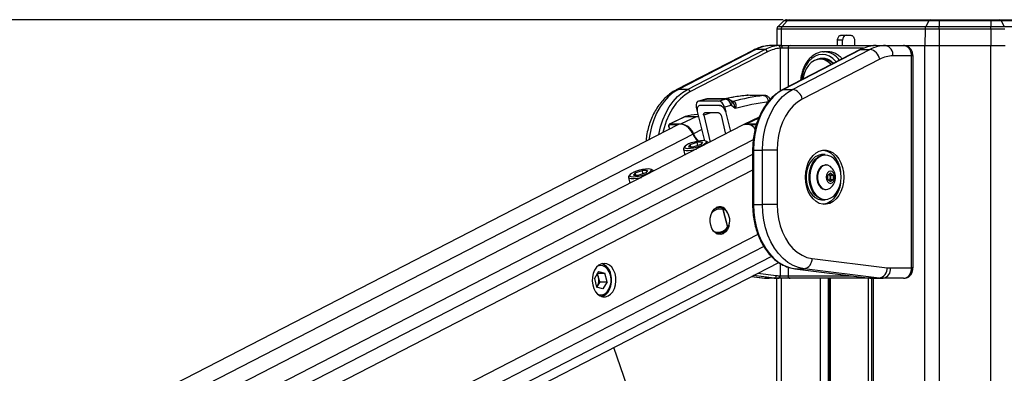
# Model space of a CAD drawing. Header units: millimetres. Extents: x 20 to 19305, y 40 to 15632.
# Tile 31 of 114: x 6047 to 6810, y 7686 to 7959. Entities that reach past the tile are written whole.
import ezdxf

# ---------------------------------------------------------------- set-up
doc = ezdxf.new("R2010")
doc.units = ezdxf.units.MM
doc.layers.add('COMPONENT_GEOMETRY', color=7, linetype='Continuous')
doc.styles.add('SLDTEXTSTYLE1', font='TXT', dxfattribs={"width": 0.75})
doc.dimstyles.new('SLDDIMSTYLE0', dxfattribs={"dimtxt": 150, "dimasz": 6.604, "dimexe": 0, "dimexo": 0.0625, "dimgap": 37.5, "dimtad": 0, "dimtih": 1, "dimtoh": 1, "dimdec": 0, "dimlfac": 0.5, "dimrnd": 1e-09, "dimzin": 12, "dimdsep": 46, "dimtxsty": 'SLDTEXTSTYLE1', "dimsah": 1, "dimcen": 0.09, "dimadec": 0, "dimazin": 3, "dimtfac": 1, "dimtdec": 0, "dimtofl": 0, "dimtmove": 0, "dimatfit": 3, "dimfxl": 1, "dimfrac": 2, "dimtolj": 1, "dimtzin": 12, "dimarcsym": 0})

# ---------------------------------------------------------------- blocks, each defined once
blk = doc.blocks.new('_D_3')
at = {"layer": 'COMPONENT_GEOMETRY', "color": 7, "ltscale": 2}
for p, q in [((6638.52, 7959.49), (957.92, 7959.49)), ((964.27, 7959.49), (964.27, 4965.91)), ((964.27, 1734.2), (964.27, 4727.78)), ((5843.41, 1734.2), (957.92, 1734.2))]:
    blk.add_line(p, q, dxfattribs=at)
for points in [[(964.27, 7959.49), (963.26, 7952.89), (965.29, 7952.89)], [(964.27, 1734.2), (965.29, 1740.8), (963.26, 1740.8)]]:
    blk.add_solid(points, dxfattribs=at)
at = {"layer": 'COMPONENT_GEOMETRY', "color": 7, "ltscale": 2, "insert": (742.61, 4921.14), "char_height": 150, "attachment_point": 1, "style": 'SLDTEXTSTYLE1'}
blk.add_mtext('3113', dxfattribs=at)

msp = doc.modelspace()

# ---------------------------------------------------------------- linework, layer by layer
at = {"color": 7, "linetype": 'Continuous', "lineweight": 25, "ltscale": 2}
for p, q in [((6638.98, 7958.65), (6634.53, 7954.36)), ((6641.39, 7958.65), (6637.69, 7954.36)), ((6641.39, 7958.65), (6638.98, 7958.65)), ((6641.06, 7959.49), (6643.13, 7959.49)), ((6751.33, 7958.65), (6641.39, 7958.65)), ((6643.13, 7959.49), (6752.48, 7959.49)), ((6751.33, 7958.65), (6748.87, 7954.36)), ((6759.31, 7958.65), (6751.33, 7958.65)), ((6752.48, 7959.49), (6759.31, 7959.49)), ((6759.31, 7959.49), (6759.31, 7958.65)), ((6759.31, 7959.49), (6799.26, 7959.49)), ((6799.26, 7958.65), (6759.31, 7958.65)), ((6759.31, 7958.65), (6759.31, 7954.36)), ((6799.26, 7959.49), (6799.26, 7958.65)), ((6799.26, 7959.49), (6806.09, 7959.49)), ((6799.26, 7958.65), (6799.26, 7954.36)), ((6807.25, 7958.65), (6799.26, 7958.65)), ((6806.09, 7959.49), (6915.45, 7959.49)), ((6807.25, 7958.65), (6809.71, 7954.36)), ((6917.19, 7958.65), (6807.25, 7958.65)), ((6633.62, 7952.25), (6633.39, 7939.49)), ((6636.93, 7952.25), (6633.62, 7952.25)), ((6634.53, 7954.36), (6637.69, 7954.36)), ((6636.93, 7952.25), (6636.74, 7939.49)), ((6748.36, 7952.25), (6636.93, 7952.25)), ((6637.69, 7954.36), (6748.87, 7954.36)), ((6683.34, 7947.49), (6690.79, 7947.49)), ((6748.36, 7952.25), (6748.24, 7939.49)), ((6759.31, 7952.25), (6748.36, 7952.25)), ((6748.87, 7954.36), (6759.31, 7954.36)), ((6759.31, 7952.25), (6759.31, 7954.36)), ((6759.31, 7954.36), (6799.26, 7954.36)), ((6759.31, 7952.25), (6759.31, 7939.49)), ((6799.26, 7952.25), (6759.31, 7952.25)), ((6799.26, 7952.25), (6799.26, 7954.36)), ((6799.26, 7954.36), (6809.71, 7954.36)), ((6799.26, 7952.25), (6799.26, 7939.49)), ((6810.22, 7952.25), (6799.26, 7952.25)), ((6809.71, 7954.36), (6920.89, 7954.36)), ((6636.72, 7939.49), (6629.34, 7939.49)), ((6636.72, 7939.49), (6643.74, 7939.49)), ((6643.74, 7939.49), (6708.56, 7939.49)), ((6680.41, 7939.49), (6680.51, 7943.56)), ((6684.47, 7943.56), (6680.51, 7943.56)), ((6684.37, 7939.49), (6684.47, 7943.56)), ((6693.62, 7943.56), (6693.63, 7939.49)), ((6710.34, 7939.49), (6717.72, 7939.49)), ((6717.72, 7939.49), (6731.74, 7939.49)), ((6732.06, 7939.49), (6748.24, 7939.49)), ((6732.21, 7939.49), (6748.24, 7939.49)), ((6748.24, 7939.49), (6759.31, 7939.49)), ((6759.31, 7939.49), (6799.26, 7939.49)), ((6799.26, 7939.49), (6810.34, 7939.49)), ((6615.52, 7936.07), (6555.54, 7905.2)), ((6617.24, 7936.48), (6557.27, 7905.61)), ((6564.34, 7905.61), (6624.31, 7936.48)), ((6626.21, 7934.6), (6566.24, 7903.73)), ((6624.31, 7936.48), (6617.24, 7936.48)), ((6637.5, 7937.49), (6636.23, 7937.44)), ((6642.18, 7937.49), (6637.5, 7937.49)), ((6698.13, 7936.37), (6638.15, 7905.5)), ((6698.56, 7936.48), (6638.59, 7905.61)), ((6645.66, 7905.61), (6705.63, 7936.48)), ((6669.58, 7934.68), (6670.11, 7934.69)), ((6672.94, 7934.69), (6670.11, 7934.69)), ((6698.56, 7936.48), (6705.63, 7936.48)), ((6713.22, 7928.96), (6653.25, 7898.09)), ((6669.19, 7928.99), (6667.14, 7928.99)), ((6737.84, 7931.49), (6723.38, 7931.49)), ((6737.84, 7767.49), (6737.84, 7931.49)), ((6739.01, 7767.49), (6739.01, 7931.49)), ((6564.34, 7905.61), (6557.27, 7905.61)), ((6638.59, 7905.61), (6645.66, 7905.61)), ((6578.24, 7898.02), (6572.74, 7896.41)), ((6578.91, 7898.12), (6573.42, 7896.51)), ((6588.29, 7896.51), (6573.42, 7896.51)), ((6593.59, 7898.12), (6578.91, 7898.12)), ((6594.46, 7898.25), (6579.79, 7898.25)), ((6588.29, 7896.51), (6593.59, 7898.12)), ((6598.93, 7896.19), (6598, 7896.96)), ((6598.95, 7896.23), (6598.87, 7896.24)), ((6599.59, 7896.31), (6599.62, 7896.31)), ((6609.56, 7900.94), (6609.28, 7900.93)), ((6623.28, 7900.95), (6623.56, 7900.96)), ((6571.11, 7891.77), (6571.8, 7889.11)), ((6571.9, 7888.44), (6577.38, 7865.91)), ((6572.46, 7886.14), (6571.92, 7886.14)), ((6597.91, 7893.25), (6593.03, 7891.77)), ((6593.03, 7891.77), (6593.89, 7888.42)), ((6593.83, 7888.4), (6597.58, 7873)), ((6601.31, 7890.73), (6598.4, 7893.14)), ((6561.9, 7884.36), (6550.42, 7878.78)), ((6562.31, 7884.45), (6550.83, 7878.87)), ((6550.83, 7878.87), (6559.51, 7878.87)), ((6570.99, 7884.45), (6559.51, 7878.87)), ((6562.18, 7884.47), (6561.9, 7884.36)), ((6570.99, 7884.45), (6562.31, 7884.45)), ((6562.5, 7884.53), (6571.18, 7884.53)), ((6576.84, 7885.57), (6581.86, 7864.92)), ((6590.28, 7885.55), (6593.8, 7871.06)), ((6619.78, 7884.05), (6608.05, 7878.37)), ((6556.73, 7878.12), (5404.92, 7286.19)), ((6607.54, 7878.12), (5429.33, 7272.63)), ((6549.74, 7876.84), (6550.26, 7874.79)), ((6566.34, 7862.96), (6571.79, 7864.69)), ((6575.94, 7864.69), (6571.79, 7864.69)), ((6572.42, 7862.25), (6571.79, 7864.69)), ((6575.94, 7864.69), (6574.64, 7862.96)), ((6580.01, 7864.82), (6578.61, 7865.59)), ((6580.49, 7864.22), (6580.46, 7864.32)), ((6561.09, 7859.34), (6562.25, 7854.84)), ((6562.1, 7861.35), (6561.25, 7860)), ((6566.34, 7862.96), (6565.03, 7861.22)), ((6565.03, 7861.22), (6569.19, 7861.22)), ((6566.78, 7861.22), (6566.34, 7862.96)), ((6574.64, 7862.96), (6569.19, 7861.22)), ((6614.74, 7858.62), (6614.74, 7816.68)), ((6615.32, 7858.62), (6615.32, 7816.68)), ((6615.32, 7858.62), (6622.39, 7858.62)), ((6622.39, 7816.68), (6622.39, 7858.62)), ((6633.71, 7858.62), (6622.39, 7858.62)), ((6633.71, 7858.62), (6633.71, 7816.68)), ((6670.9, 7855.15), (6668.64, 7855.15)), ((6523.8, 7841.1), (6522.5, 7839.36)), ((6523.8, 7841.1), (6529.26, 7842.83)), ((6524.25, 7839.36), (6523.8, 7841.1)), ((6532.11, 7841.1), (6526.65, 7839.36)), ((6533.41, 7842.83), (6529.26, 7842.83)), ((6529.89, 7840.39), (6529.26, 7842.83)), ((6533.41, 7842.83), (6532.11, 7841.1)), ((6537.48, 7842.96), (6536.08, 7843.73)), ((6537.96, 7842.36), (6537.93, 7842.46)), ((6671.72, 7847.15), (6671.18, 7847.15)), ((6672.95, 7839.38), (6675.07, 7841.11)), ((6675.07, 7841.11), (6677.2, 7839.38)), ((6518.56, 7837.48), (6519.71, 7832.98)), ((6519.57, 7839.49), (6518.71, 7838.14)), ((6522.5, 7839.36), (6526.65, 7839.36)), ((6672.95, 7835.92), (6672.95, 7839.38)), ((6675.07, 7834.19), (6672.95, 7835.92)), ((6673.97, 7840.21), (6674.99, 7839.38)), ((6674.99, 7835.92), (6673.97, 7835.09)), ((6674.99, 7839.38), (6677.2, 7839.38)), ((6674.99, 7839.38), (6674.99, 7837.65)), ((6674.99, 7837.65), (6674.99, 7835.92)), ((6674.99, 7835.92), (6677.2, 7835.92)), ((6677.2, 7835.92), (6675.07, 7834.19)), ((6677.2, 7839.38), (6677.2, 7835.92)), ((6671.18, 7828.15), (6671.72, 7828.15)), ((6668.64, 7820.15), (6670.9, 7820.15)), ((6589.25, 7814.16), (6586.62, 7814.22)), ((6588.96, 7814.16), (6587.74, 7814.71)), ((6591.7, 7812.72), (6595.24, 7798.95)), ((6595.51, 7798.98), (6591.93, 7812.91)), ((6593.35, 7812.92), (6593.21, 7813)), ((6615.32, 7816.68), (6622.39, 7816.68)), ((6633.71, 7816.68), (6622.39, 7816.68)), ((6596.07, 7799.22), (6596.15, 7799.37)), ((6596.6, 7800.46), (6596.61, 7800.47)), ((6586.62, 7794.14), (6587.82, 7794.17)), ((5589.9, 7234.65), (6635.01, 7771.74)), ((6660.82, 7774.84), (6718.93, 7767.65)), ((6495.4, 7764.69), (6492.2, 7759.3)), ((6495.4, 7764.69), (6500.3, 7763.46)), ((6647.47, 7766.88), (6705.59, 7759.69)), ((6647.6, 7766.87), (6647.47, 7766.88)), ((6647.6, 7766.87), (6654.67, 7766.87)), ((6647.6, 7766.87), (6705.71, 7759.68)), ((6712.78, 7759.68), (6654.67, 7766.87)), ((6721.52, 7767.49), (6737.84, 7767.49)), ((6492.2, 7759.3), (6493.9, 7752.68)), ((6495.5, 7760.15), (6494.66, 7763.43)), ((6494.68, 7763.46), (6500.3, 7763.46)), ((6496.35, 7756.85), (6494.75, 7754.15)), ((6496.35, 7756.85), (6495.5, 7760.15)), ((6496.35, 7756.85), (6502, 7756.85)), ((6502, 7756.85), (6498.8, 7751.46)), ((6502, 7756.85), (6500.3, 7763.46)), ((6613.99, 7760.94), (6623.9, 7759.71)), ((6631.46, 7759.68), (6624.39, 7759.68)), ((6634.54, 7759.49), (6627.47, 7759.49)), ((6633.39, 7303.68), (6633.39, 7759.49)), ((6634.81, 7759.49), (6634.54, 7759.49)), ((6643.74, 7759.49), (6634.81, 7759.49)), ((6635.96, 7761.49), (6636.23, 7761.49)), ((6636.23, 7761.49), (6642.18, 7761.49)), ((6708.56, 7759.49), (6643.74, 7759.49)), ((6674.33, 7759.49), (6674.33, 7216.94)), ((6705.71, 7759.68), (6705.59, 7759.69)), ((6705.71, 7759.68), (6712.78, 7759.68)), ((6706.75, 7759.49), (6706.75, 6588.56)), ((6708.79, 7759.49), (6708.56, 7759.49)), ((6708.79, 7759.49), (6715.86, 7759.49)), ((6731.74, 7759.49), (6715.86, 7759.49)), ((6494.75, 7754.15), (6493.89, 7752.72)), ((6498.8, 7751.46), (6493.9, 7752.68)), ((6581.48, 7491.16), (6507.2, 7706.06))]:
    msp.add_line(p, q, dxfattribs=at)
at = {"color": 8, "linetype": 'Continuous', "lineweight": 25, "ltscale": 2}
for p, q in [((6748.24, 2191.49), (6748.24, 7939.49)), ((6759.31, 7939.49), (6759.31, 2191.49)), ((6799.26, 2191.49), (6799.26, 7939.49)), ((6636.23, 7904.42), (6636.23, 7937.44)), ((6700.75, 7937.49), (6642.18, 7937.49)), ((6642.18, 7937.49), (6642.18, 7907.58)), ((6739.01, 7931.49), (6737.84, 7931.49)), ((6611, 7901.02), (6611.29, 7901.03)), ((6619.47, 7883.32), (6610.32, 7878.87)), ((6610.32, 7878.87), (6617.87, 7878.87)), ((6568.58, 7871.01), (5417.26, 7279.34)), ((6549.92, 7876.78), (6550.41, 7874.87)), ((6556.7, 7878.1), (6550.57, 7878.1)), ((6575.3, 7874.48), (6568.98, 7871.22)), ((6617.62, 7878.1), (6612.61, 7878.1)), ((6615.22, 7866.52), (5443.87, 7264.56)), ((6615.32, 7858.62), (6614.74, 7858.62)), ((6614.74, 7855.17), (5632.67, 7350.48)), ((6614.74, 7843.16), (5648.46, 7346.58)), ((6615.32, 7816.68), (6614.74, 7816.68)), ((6618.92, 7793.35), (5648.2, 7294.49)), ((6623.51, 7783.98), (5525.04, 7219.47)), ((6629.4, 7776.42), (5534.94, 7213.97)), ((6636.23, 7761.49), (6636.23, 7770.95)), ((6642.18, 7768.15), (6642.18, 7761.49)), ((6739.01, 7767.49), (6737.84, 7767.49)), ((6614.04, 7760.96), (6624.39, 7759.68)), ((6631.46, 7759.68), (6615.41, 7761.67)), ((6618.83, 7763.43), (6633, 7761.67)), ((6623.9, 7759.71), (6624.39, 7759.68)), ((6636.74, 7759.49), (6636.74, 7294)), ((6642.18, 7761.49), (6691.02, 7761.49)), ((6667.23, 7212.06), (6667.23, 7759.49)), ((6673.4, 7759.49), (6673.4, 7214.84)), ((6674.92, 7759.49), (6674.92, 7216.94)), ((6704.62, 7216.94), (6704.62, 7759.49)), ((6708.14, 7759.49), (6708.14, 6588.56)), ((6708.52, 7759.49), (6708.56, 7759.49))]:
    msp.add_line(p, q, dxfattribs=at)
at = {"color": 7, "linetype": 'Continuous', "lineweight": 25, "ltscale": 4}
msp.add_line((6589.16, 7893.15), (6589.16, 7893.15), dxfattribs=at)
at = {"color": 7, "linetype": 'Continuous', "lineweight": 25, "ltscale": 2, "flags": 128}
for points in [[(6636.72, 7939.49), (6636.87, 7939.45), (6637.02, 7939.34), (6637.15, 7939.15), (6637.27, 7938.91), (6637.37, 7938.6), (6637.44, 7938.26), (6637.48, 7937.88), (6637.5, 7937.49)], [(6698.56, 7936.48), (6698.29, 7936.44), (6698.13, 7936.37)], [(6675.67, 7924.81), (6675.13, 7925.39), (6672.85, 7927.24), (6670.38, 7928.45), (6667.78, 7928.97), (6665.16, 7928.79), (6662.62, 7927.91), (6660.23, 7926.37), (6658.1, 7924.21), (6656.29, 7921.53), (6654.88, 7918.41), (6653.91, 7914.96), (6653.64, 7913.48)], [(6638.59, 7905.61), (6634.63, 7903.17), (6630.91, 7900.07), (6627.48, 7896.36), (6624.4, 7892.08), (6621.72, 7887.3), (6619.46, 7882.09), (6617.67, 7876.54), (6616.37, 7870.72), (6615.59, 7864.71), (6615.32, 7858.62)], [(6622.39, 7858.62), (6622.66, 7864.71), (6623.44, 7870.72), (6624.74, 7876.54), (6626.53, 7882.09), (6628.79, 7887.3), (6631.48, 7892.08), (6634.55, 7896.36), (6637.98, 7900.07), (6641.7, 7903.17), (6645.66, 7905.61)], [(6623.56, 7900.96), (6620.5, 7900.98), (6611.29, 7901.03)], [(6653.25, 7898.09), (6649.57, 7895.78), (6646.14, 7892.79), (6643.03, 7889.17), (6640.29, 7884.99), (6637.98, 7880.32), (6636.14, 7875.26), (6634.8, 7869.88), (6633.98, 7864.3), (6633.71, 7858.62)], [(6568.58, 7871.01), (6567.21, 7873.45), (6565.47, 7875.55), (6563.5, 7877.19), (6561.41, 7878.25), (6559.35, 7878.67), (6557.44, 7878.41), (6556.73, 7878.12)], [(6562.5, 7884.53), (6562.23, 7884.49), (6562.18, 7884.47)], [(6576.34, 7865.96), (6574.35, 7865.84), (6572.04, 7865.48), (6569.62, 7864.92), (6567.26, 7864.2), (6565.16, 7863.38), (6563.5, 7862.53), (6562.4, 7861.71), (6561.96, 7860.99), (6562.2, 7860.43), (6563.12, 7860.07), (6564.64, 7859.95), (6566.63, 7860.07), (6568.93, 7860.43), (6571.36, 7860.99), (6573.72, 7861.71), (6575.82, 7862.53), (6577.48, 7863.38), (6578.58, 7864.2), (6579.02, 7864.92), (6578.77, 7865.48), (6577.85, 7865.84), (6576.34, 7865.96)], [(6580.48, 7864.21), (6580.13, 7864.75), (6580.01, 7864.82)], [(6561.25, 7860), (6561.17, 7859.86), (6561.16, 7859.18), (6561.87, 7858.69), (6563.23, 7858.44), (6565.16, 7858.44), (6567.5, 7858.69), (6570.09, 7859.18), (6571.2, 7859.44)], [(6685.33, 7837.65), (6685.07, 7833.79), (6684.32, 7830.06), (6683.1, 7826.6), (6681.45, 7823.5), (6679.43, 7820.89), (6677.1, 7818.85), (6674.54, 7817.45), (6671.85, 7816.74), (6669.11, 7816.74), (6666.41, 7817.45), (6663.86, 7818.85), (6661.53, 7820.89), (6659.5, 7823.5), (6657.85, 7826.6), (6656.63, 7830.06), (6655.88, 7833.79), (6655.63, 7837.65), (6655.88, 7841.51), (6656.63, 7845.24), (6657.85, 7848.71), (6659.5, 7851.8), (6661.53, 7854.41), (6663.86, 7856.45), (6666.41, 7857.85), (6669.11, 7858.56), (6671.85, 7858.56), (6674.54, 7857.85), (6677.1, 7856.45), (6679.43, 7854.41), (6681.45, 7851.8), (6683.1, 7848.71), (6684.32, 7845.24), (6685.07, 7841.51), (6685.33, 7837.65)], [(6669.42, 7858.6), (6669.73, 7858.56), (6672.42, 7857.85), (6674.98, 7856.45), (6677.31, 7854.41), (6679.33, 7851.8), (6680.98, 7848.71), (6682.2, 7845.24), (6682.9, 7841.86)], [(6668.64, 7855.15), (6668.01, 7855.13), (6665.54, 7854.59), (6663.19, 7853.36), (6661.06, 7851.49), (6659.25, 7849.05), (6657.82, 7846.14), (6656.83, 7842.89), (6656.33, 7839.42), (6656.33, 7835.88), (6656.83, 7832.41), (6657.82, 7829.16), (6659.25, 7826.25), (6661.06, 7823.81), (6663.19, 7821.94), (6665.54, 7820.71), (6668.01, 7820.17), (6668.64, 7820.15)], [(6670.9, 7820.15), (6670.28, 7820.17), (6667.8, 7820.71), (6665.45, 7821.94), (6663.33, 7823.81), (6661.51, 7826.25), (6660.08, 7829.16), (6659.1, 7832.41), (6658.59, 7835.88), (6658.59, 7839.42), (6659.1, 7842.89), (6660.08, 7846.14), (6661.51, 7849.05), (6663.33, 7851.49), (6665.45, 7853.36), (6667.8, 7854.59), (6670.28, 7855.13), (6670.9, 7855.15)], [(6683.28, 7837.65), (6683.03, 7841.09), (6682.3, 7844.39), (6681.11, 7847.42), (6679.52, 7850.04), (6677.58, 7852.16), (6675.38, 7853.69), (6673.02, 7854.55), (6670.57, 7854.73), (6668.15, 7854.2), (6665.86, 7853), (6663.78, 7851.17), (6662.01, 7848.79), (6660.61, 7845.95), (6659.65, 7842.77), (6659.16, 7839.38), (6659.16, 7835.92), (6659.65, 7832.53), (6660.61, 7829.35), (6662.01, 7826.51), (6663.78, 7824.13), (6665.86, 7822.3), (6668.15, 7821.1), (6670.57, 7820.57), (6673.02, 7820.75), (6675.38, 7821.62), (6677.58, 7823.14), (6679.52, 7825.26), (6681.11, 7827.88), (6682.3, 7830.91), (6683.03, 7834.21), (6683.28, 7837.65)], [(6533.8, 7844.1), (6531.81, 7843.98), (6529.51, 7843.63), (6527.08, 7843.07), (6524.72, 7842.35), (6522.63, 7841.52), (6520.96, 7840.67), (6519.87, 7839.85), (6519.42, 7839.13), (6519.67, 7838.57), (6520.59, 7838.21), (6522.11, 7838.09), (6524.1, 7838.21), (6526.4, 7838.57), (6528.83, 7839.13), (6531.19, 7839.85), (6533.28, 7840.67), (6534.95, 7841.52), (6536.04, 7842.35), (6536.49, 7843.07), (6536.24, 7843.63), (6535.32, 7843.98), (6533.8, 7844.1)], [(6537.95, 7842.35), (6537.6, 7842.89), (6537.48, 7842.96)], [(6671.18, 7847.15), (6670.73, 7847.13), (6668.94, 7846.6), (6667.31, 7845.41), (6665.97, 7843.65), (6665.02, 7841.44), (6664.53, 7838.94), (6664.53, 7836.36), (6665.02, 7833.87), (6665.97, 7831.66), (6667.31, 7829.89), (6668.94, 7828.7), (6670.73, 7828.17), (6671.18, 7828.15)], [(6675.1, 7845.87), (6674.81, 7846.09), (6673.09, 7846.95), (6671.26, 7847.13), (6669.47, 7846.6), (6667.85, 7845.41), (6666.51, 7843.65), (6665.56, 7841.44), (6665.07, 7838.94), (6665.07, 7836.36), (6665.56, 7833.87), (6666.51, 7831.66), (6667.85, 7829.89), (6669.47, 7828.7), (6671.26, 7828.17), (6673.09, 7828.35), (6674.81, 7829.22), (6675.1, 7829.44)], [(6678.43, 7837.65), (6678.18, 7839.47), (6677.45, 7841.01), (6676.36, 7842.04), (6675.07, 7842.4), (6673.79, 7842.04), (6672.7, 7841.01), (6671.97, 7839.47), (6671.72, 7837.65), (6671.97, 7835.83), (6672.7, 7834.29), (6673.79, 7833.26), (6675.07, 7832.9), (6676.36, 7833.26), (6677.45, 7834.29), (6678.18, 7835.83), (6678.43, 7837.65)], [(6518.71, 7838.14), (6518.64, 7838), (6518.63, 7837.32), (6519.33, 7836.84), (6520.7, 7836.59), (6522.62, 7836.59), (6524.97, 7836.84), (6527.55, 7837.32), (6528.67, 7837.59)], [(6682.9, 7833.44), (6682.2, 7830.06), (6680.98, 7826.6), (6679.33, 7823.5), (6677.31, 7820.89), (6674.98, 7818.85), (6672.42, 7817.45), (6669.73, 7816.74), (6669.42, 7816.7)], [(6596.37, 7799.65), (6596.36, 7799.61), (6595.29, 7797.23), (6593.82, 7795.33), (6592.05, 7794.03), (6590.1, 7793.42), (6588.11, 7793.55), (6586.21, 7794.39), (6584.53, 7795.91), (6583.18, 7797.99), (6582.26, 7800.49), (6581.83, 7803.24), (6581.92, 7806.06), (6582.52, 7808.75), (6583.59, 7811.13), (6585.06, 7813.03), (6586.83, 7814.33), (6586.83, 7814.33)], [(6593.23, 7812.98), (6593.29, 7812.97), (6593.35, 7812.95), (6593.4, 7812.9), (6593.43, 7812.85), (6593.45, 7812.78), (6593.45, 7812.71), (6593.44, 7812.63), (6593.41, 7812.54)], [(6615.32, 7816.68), (6615.59, 7810.52), (6616.4, 7804.44), (6617.73, 7798.56), (6619.56, 7792.95), (6621.87, 7787.71), (6624.61, 7782.9), (6627.76, 7778.61), (6631.25, 7774.91), (6635.04, 7771.84), (6639.07, 7769.45), (6643.28, 7767.79), (6647.6, 7766.87)], [(6654.67, 7766.87), (6650.35, 7767.79), (6646.14, 7769.45), (6642.11, 7771.84), (6638.32, 7774.91), (6634.83, 7778.61), (6631.68, 7782.9), (6628.94, 7787.71), (6626.63, 7792.95), (6624.8, 7798.56), (6623.47, 7804.44), (6622.66, 7810.52), (6622.39, 7816.68)], [(6633.71, 7816.68), (6633.98, 7811.03), (6634.78, 7805.49), (6636.11, 7800.15), (6637.93, 7795.11), (6640.21, 7790.46), (6642.91, 7786.28), (6645.99, 7782.66), (6649.38, 7779.66), (6653.03, 7777.33), (6656.86, 7775.71), (6660.82, 7774.84)], [(6587.74, 7793.65), (6588.65, 7794.03), (6589.39, 7794.47)], [(6502.86, 7745.85), (6504.77, 7747.21), (6506.4, 7749.15), (6507.68, 7751.57), (6508.52, 7754.34), (6508.9, 7757.31), (6508.77, 7760.32), (6508.16, 7763.22), (6507.1, 7765.83), (6505.63, 7768.03), (6503.85, 7769.69), (6501.84, 7770.72), (6499.72, 7771.07), (6497.6, 7770.72), (6495.6, 7769.69), (6493.81, 7768.04), (6492.35, 7765.84), (6491.28, 7763.23), (6490.67, 7760.34), (6490.54, 7757.32), (6490.91, 7754.35), (6491.76, 7751.58), (6493.03, 7749.16), (6494.66, 7747.22), (6496.57, 7745.86), (6498.65, 7745.16), (6500.78, 7745.16), (6502.86, 7745.85)], [(6504.68, 7761.97), (6503.76, 7764.51), (6502.42, 7766.65), (6500.74, 7768.25), (6498.84, 7769.21), (6496.83, 7769.47), (6494.83, 7769.01), (6494.68, 7768.95)], [(6494.68, 7747.2), (6496.37, 7746.72), (6498.39, 7746.82), (6500.33, 7747.62), (6502.06, 7749.09), (6503.49, 7751.11), (6504.51, 7753.58), (6505.07, 7756.32), (6505.13, 7759.18), (6504.68, 7761.97)], [(6497.85, 7745.35), (6498.6, 7745.62), (6500.56, 7746.81), (6502.28, 7748.61), (6503.65, 7750.92), (6504.61, 7753.62), (6505.1, 7756.56), (6505.1, 7759.58), (6504.61, 7762.51)], [(6498.02, 7745.3), (6498.96, 7745.62), (6500.92, 7746.81), (6502.63, 7748.61), (6504, 7750.92), (6504.96, 7753.62), (6505.45, 7756.56), (6505.46, 7759.58), (6504.96, 7762.51)]]:
    msp.add_lwpolyline(points, dxfattribs=at)
at = {"color": 8, "linetype": 'Continuous', "lineweight": 25, "ltscale": 2, "flags": 128}
for points in [[(6708.56, 7939.49), (6708.32, 7939.45), (6708.13, 7939.36)], [(6615.52, 7936.07), (6616.18, 7936.33), (6617.24, 7936.48)], [(6679.59, 7926.83), (6679.24, 7927.26), (6676.9, 7929.58), (6674.31, 7931.29), (6671.55, 7932.34), (6668.7, 7932.69), (6665.85, 7932.34), (6663.09, 7931.29), (6660.5, 7929.58), (6658.15, 7927.26), (6656.13, 7924.4), (6654.49, 7921.09), (6653.28, 7917.43), (6652.54, 7913.52), (6652.47, 7912.87)], [(6557.27, 7905.61), (6553.31, 7903.17), (6549.59, 7900.07), (6546.17, 7896.36), (6543.09, 7892.08), (6540.4, 7887.3), (6538.14, 7882.09), (6536.35, 7876.54), (6535.06, 7870.72), (6534.47, 7866.67)], [(6542.11, 7870.6), (6542.13, 7870.72), (6543.43, 7876.54), (6545.22, 7882.09), (6547.47, 7887.3), (6550.16, 7892.08), (6553.24, 7896.36), (6556.66, 7900.07), (6560.38, 7903.17), (6564.34, 7905.61)], [(6566.24, 7903.73), (6562.44, 7901.39), (6558.87, 7898.41), (6555.58, 7894.85), (6552.62, 7890.74), (6550.04, 7886.15), (6547.88, 7881.16), (6546.16, 7875.82), (6545.3, 7872.24)], [(6555.54, 7905.2), (6556.2, 7905.46), (6557.27, 7905.61)], [(6638.59, 7905.61), (6638.32, 7905.57), (6638.15, 7905.5)], [(6578.24, 7898.02), (6578.25, 7898.03), (6578.91, 7898.12)], [(6583.02, 7887.46), (6580.92, 7886.85), (6576.84, 7885.57)], [(6562.31, 7884.45), (6562.04, 7884.41), (6561.9, 7884.36)], [(6549.92, 7876.78), (6549.84, 7876.79), (6549.79, 7876.8), (6549.75, 7876.82), (6549.74, 7876.84)], [(6596.61, 7800.47), (6596.61, 7800.48), (6596.6, 7800.51), (6596.58, 7800.54), (6596.53, 7800.57), (6596.48, 7800.61)]]:
    msp.add_lwpolyline(points, dxfattribs=at)
at = {"color": 7, "linetype": 'Continuous', "lineweight": 25, "ltscale": 4}
for centre, radius, start, end in [((6641.06, 7956.49), 3, 90, 134), ((6643.17, 7957.19), 2.3, 91.11663, 140.65389), ((6752.64, 7958.07), 1.43, 96.12022, 156.09848), ((6805.94, 7958.07), 1.43, 23.90152, 83.87978), ((6636.62, 7952.2), 3, 134, 179), ((6640.23, 7952.24), 3.31, 140.3072, 179.88959), ((6752.77, 7952.3), 4.41, 152.2491, 180.66965), ((6629.48, 7913.15), 26.34, 90.31718, 117.6867), ((6643.99, 7937.69), 1.82, 97.87436, 186.14266), ((6717.87, 7913.15), 26.34, 90.31718, 117.6867), ((6716.31, 7932.49), 7.14, 351.95053, 78.57825), ((6636.64, 7912.89), 26.61, 94.08173, 117.59839), ((6623.92, 7934.18), 2.33, 10.31988, 80.24189), ((6638.05, 7911.96), 25.55, 94.08173, 117.59839), ((6634.38, 7937.62), 1.85, 354.41372, 78.67005), ((6710.89, 7912.89), 26.61, 94.08173, 117.59839), ((6704.05, 7927.29), 9.32, 10.31988, 80.24189), ((6668.74, 7918.44), 11.17, 40.13612, 118.24545), ((6668.97, 7917.88), 11.12, 43.44816, 88.8665), ((6723.5, 7909.37), 22.12, 90.31718, 117.6867), ((6563.95, 7903.31), 2.33, 10.31988, 80.24189), ((6644.08, 7896.42), 9.32, 10.31988, 80.24189), ((6592.69, 7892.97), 5.23, 3.1419, 80.13115), ((6622.36, 7896.18), 4.76, 356.67632, 79.20007), ((6571.95, 7857.56), 28.58, 90.06033, 109.32428), ((6551.22, 7878.31), 0.681, 124.55922, 198.11916), ((6557.86, 7867.13), 11.85, 20.16987, 81.96594), ((6563.05, 7882.94), 1.68, 109.15658, 115.96552), ((6571.73, 7882.94), 1.68, 109.15658, 115.96552), ((6610.13, 7870.48), 8.06, 33.91931, 108.73249), ((6610.25, 7873.8), 5.07, 89.29614, 118.3541), ((6589.91, 7880.75), 23.45, 204.53663, 220.58589), ((6590.3, 7880.95), 23.44, 204.53131, 220.95663), ((6668.35, 7837.65), 10.63, 0, 50.61067), ((6671.6, 7837.79), 3.39, 357.68056, 45.67538), ((6671.6, 7837.51), 3.39, 314.32462, 2.31944), ((6668.35, 7837.65), 10.63, 309.38933, 0), ((6589.45, 7809.11), 5.84, 45.95824, 116.69128), ((6591.3, 7812.44), 0.783, 36.98282, 46.82908), ((6585.06, 7804.19), 12, 341.70387, 47.11738), ((6585.66, 7804.19), 11.4, 341.70387, 47.11738), ((6594.8, 7799.03), 0.709, 343.46888, 355.35932), ((6653.18, 7774.38), 7.65, 281.21251, 3.47479), ((6494.08, 7760.82), 10.67, 9.14416, 69.31428), ((6494.49, 7760.85), 10.6, 9.01826, 70.55591), ((6711.29, 7767.19), 7.65, 281.21251, 3.47479), ((6714.45, 7766.49), 7.14, 281.42175, 8.04947), ((6721.52, 7788.56), 21.07, 262.93872, 269.9947), ((6489.13, 7758.62), 6.55, 13.58989, 38.79815), ((6487.66, 7758.09), 8.1, 330.96112, 14.78242), ((6627.48, 7784.58), 25.09, 262.93872, 269.9947), ((6631.09, 7761.56), 1.91, 281.21251, 3.47479), ((6634.55, 7784.58), 25.09, 262.93872, 269.9947), ((6635.96, 7785.57), 24.08, 262.93872, 269.9947), ((6634.19, 7761.24), 1.79, 281.42175, 8.04947), ((6634.46, 7761.24), 1.79, 281.42175, 8.04947), ((6643.99, 7761.3), 1.82, 173.85734, 262.12564), ((6708.79, 7784.58), 25.09, 262.93872, 269.9947), ((6715.86, 7784.58), 25.09, 262.93872, 269.9947), ((6490.26, 7756.76), 5.18, 313.35587, 329.82099)]:
    msp.add_arc(centre, radius, start, end, dxfattribs=at)
at = {"color": 8, "linetype": 'Continuous', "lineweight": 25, "ltscale": 4}
for centre, radius, start, end in [((6669.35, 7919.05), 15.66, 35.41939, 87.2019), ((6629.29, 7727.89), 174.17, 96.50463, 102.01366), ((6595.55, 7894.77), 3.29, 330.27627, 41.90488), ((6598.94, 7898.74), 2.51, 269.85354, 284.9473), ((6598.97, 7898.69), 2.46, 269.29345, 285.09763), ((6559.73, 7878.46), 0.467, 117.82947, 153.17266), ((6610.54, 7878.46), 0.467, 117.82947, 153.17266), ((6564.5, 7880.03), 9.89, 294.3563, 296.95649)]:
    msp.add_arc(centre, radius, start, end, dxfattribs=at)
at = {"color": 7, "linetype": 'Continuous', "lineweight": 25, "ltscale": 4}
for centre, major_axis, ratio, start_param, end_param in [((6574.65, 7891.76), (-2.29, 4.5), 0.658484, 5.96037, 7.529025), ((6579.79, 7892.25), (0.01, 6), 0.709052, 0.000954, 0.209054), ((6589.5, 7891.76), (-2.26, 4.5), 0.660421, 4.394242, 5.962897), ((6643.01, 7571.92), (-2.37, 330.01), 0.696015, 0.07577, 0.179849), ((6646.6, 7571.95), (-2.4, 325.01), 0.695666, 0.075621, 0.191007), ((3392.97, 7598.44), (13171.42, -0.17), 0.023694, 1.323018, 1.323979), ((5330.9, 7582.63), (13370.59, -1.77), 0.02334, 1.476554, 1.477671), ((5102.52, 7584.49), (13371.26, 3.57), 0.023198, 1.459379, 1.460498), ((5330.9, 7582.63), (13127.49, -1.74), 0.02334, 1.47486, 1.475672), ((6646.6, 7571.95), (-2.4, 325.01), 0.695666, 0.224629, 0.224902), ((6598.06, 7892.28), (-0.008, 1), 0.695413, 5.753669, 6.485882), ((6550.91, 7876.78), (-0.64, 1.25), 0.664507, 5.95419, 7.524986)]:
    msp.add_ellipse(centre, major_axis=major_axis, ratio=ratio, start_param=start_param, end_param=end_param, dxfattribs=at)
at = {"color": 8, "linetype": 'Continuous', "lineweight": 25, "ltscale": 4}
for centre, major_axis, ratio, start_param, end_param in [((6594.47, 7892.25), (-0.01, 6), 0.705161, 0.001221, 0.207162), ((-6782.92, 7681.47), (17804.24, 139.52), 0.009365, 0.720166, 0.720235), ((6551.31, 7876.99), (-0.9, 1.79), 0.665803, 5.958546, 6.312566), ((6588.78, 7804.05), (3.91, 8.29), 0.894207, 0.129888, 1.244204), ((6588.78, 7804.05), (3.91, 8.29), 0.894207, 3.088968, 4.508097)]:
    msp.add_ellipse(centre, major_axis=major_axis, ratio=ratio, start_param=start_param, end_param=end_param, dxfattribs=at)
at = {"color": 7, "linetype": 'Continuous', "lineweight": 25, "ltscale": 2}
for points, knots in [([(6680.51, 7943.56), (6680.55, 7944.01), (6680.63, 7944.91), (6681.14, 7946.09), (6681.87, 7946.98), (6682.64, 7947.43), (6683.15, 7947.47), (6683.34, 7947.49)], [0, 0, 0, 0, 0.217051, 0.434103, 0.651134, 0.868185, 1, 1, 1, 1]), ([(6687.3, 7947.49), (6686.98, 7947.45), (6686.35, 7947.36), (6685.51, 7946.67), (6684.88, 7945.65), (6684.54, 7944.55), (6684.49, 7943.83), (6684.47, 7943.56)], [0, 0, 0, 0, 0.217104, 0.434209, 0.651287, 0.868327, 1, 1, 1, 1]), ([(6690.79, 7947.49), (6691.12, 7947.45), (6691.76, 7947.36), (6692.61, 7946.67), (6693.25, 7945.65), (6693.58, 7944.55), (6693.61, 7943.83), (6693.62, 7943.56)], [0, 0, 0, 0, 0.2171031, 0.4342072, 0.6512848, 0.8683253, 1, 1, 1, 1]), ([(6629.34, 7939.49), (6628.46, 7939.47), (6626.15, 7939.41), (6622.45, 7938.76), (6618.71, 7937.6), (6616.46, 7936.52), (6615.52, 7936.07)], [0, 0, 0, 0, 0.185339, 0.485252, 0.785405, 1, 1, 1, 1]), ([(6634.75, 7939.44), (6635.04, 7939.45), (6635.63, 7939.48), (6636.35, 7939.49), (6636.72, 7939.49)], [0, 0, 0, 0, 0.491259, 1, 1, 1, 1]), ([(6710.34, 7939.49), (6710.17, 7939.49), (6709.81, 7939.49), (6709.27, 7939.45), (6708.99, 7939.44)], [0, 0, 0, 0, 0.491209, 1, 1, 1, 1]), ([(6737.84, 7931.49), (6737.84, 7931.65), (6737.83, 7932.1), (6737.77, 7932.84), (6737.64, 7933.55), (6737.48, 7934.24), (6737.27, 7934.91), (6736.95, 7935.69), (6736.61, 7936.32), (6736.23, 7936.92), (6735.94, 7937.3), (6735.67, 7937.6), (6735.42, 7937.87), (6735.07, 7938.21), (6734.49, 7938.65), (6733.86, 7939.01), (6733.13, 7939.29), (6732.45, 7939.46), (6731.97, 7939.48), (6731.74, 7939.49)], [0, 0, 0, 0, 0.0376185, 0.1076463, 0.1761177, 0.2123451, 0.2795007, 0.3480258, 0.4241854, 0.461898, 0.5351228, 0.5528634, 0.5705355, 0.6367128, 0.6895435, 0.7815549, 0.8512716, 0.9253685, 1, 1, 1, 1]), ([(6669.54, 7934.63), (6668.73, 7934.58), (6666.95, 7934.45), (6664.28, 7933.5), (6661.59, 7931.98), (6659.12, 7929.87), (6656.92, 7927.26), (6655.05, 7924.19), (6653.54, 7920.75), (6652.49, 7917.02), (6651.94, 7914.25), (6651.87, 7912.74), (6651.87, 7912.56)], [0, 0, 0, 0, 0.089963, 0.199169, 0.30892, 0.419775, 0.531781, 0.644628, 0.757935, 0.871413, 0.984911, 1, 1, 1, 1]), ([(6684.17, 7929.19), (6683.64, 7929.76), (6682.3, 7931.22), (6679.83, 7932.89), (6676.91, 7934.16), (6674.57, 7934.72), (6673.26, 7934.63), (6672.95, 7934.61)], [0, 0, 0, 0, 0.163854, 0.416073, 0.66829, 0.920193, 1, 1, 1, 1]), ([(6739, 7931.49), (6739.01, 7931.52), (6739.07, 7932.3), (6738.76, 7933.88), (6737.88, 7936.01), (6736.46, 7937.74), (6734.71, 7938.88), (6733.1, 7939.47), (6732.09, 7939.42), (6731.74, 7939.41)], [0, 0, 0, 0, 0.007616, 0.193513, 0.383348, 0.575164, 0.744159, 0.910323, 1, 1, 1, 1]), ([(6555.54, 7905.2), (6554.76, 7904.77), (6552.66, 7903.63), (6549.43, 7901.29), (6545.95, 7898.09), (6542.77, 7894.37), (6539.92, 7890.19), (6537.44, 7885.59), (6535.37, 7880.65), (6533.75, 7875.42), (6532.6, 7870.33), (6532.22, 7866.95), (6532.04, 7865.43)], [0, 0, 0, 0, 0.0614112, 0.1648572, 0.2691841, 0.3747758, 0.4813776, 0.5886714, 0.696363, 0.8042273, 0.912119, 1, 1, 1, 1]), ([(6638.15, 7905.5), (6637.47, 7905.13), (6635.53, 7904.08), (6632.48, 7901.89), (6629.1, 7898.78), (6626, 7895.16), (6623.21, 7891.08), (6620.76, 7886.58), (6618.7, 7881.72), (6617.04, 7876.58), (6615.81, 7871.2), (6615.02, 7865.67), (6614.76, 7861.45), (6614.74, 7859.1), (6614.74, 7858.62)], [0, 0, 0, 0, 0.049656, 0.14155, 0.23371, 0.326192, 0.4189, 0.511746, 0.604661, 0.697595, 0.790524, 0.883444, 0.976359, 1, 1, 1, 1]), ([(6579.78, 7898.18), (6579.45, 7898.19), (6578.92, 7898.21), (6578.42, 7898.07), (6578.24, 7898.02)], [0, 0, 0, 0, 0.641928, 1, 1, 1, 1]), ([(6609.27, 7900.93), (6607.42, 7900.69), (6602.09, 7900.02), (6596.61, 7899.15), (6593, 7898.29), (6592.83, 7898.25)], [0, 0, 0, 0, 0.337167, 0.968825, 1, 1, 1, 1]), ([(6598, 7896.96), (6597.67, 7897.2), (6596.85, 7897.78), (6595.6, 7898.25), (6594.73, 7898.18), (6594.44, 7898.16)], [0, 0, 0, 0, 0.32261, 0.779906, 1, 1, 1, 1]), ([(6599.62, 7896.31), (6599.98, 7896.25), (6600.73, 7896.12), (6601.45, 7895.21), (6601.81, 7893.89), (6601.75, 7892.35), (6601.48, 7891.25), (6601.32, 7890.75), (6601.31, 7890.73)], [0, 0, 0, 0, 0.184504, 0.375518, 0.581526, 0.809314, 0.994346, 1, 1, 1, 1]), ([(6611.29, 7901.03), (6611.27, 7901.03), (6611.03, 7901.04), (6610.57, 7901.02), (6609.87, 7900.99), (6609.48, 7900.95), (6609.28, 7900.93)], [0, 0, 0, 0, 0.028108, 0.381515, 0.687049, 1, 1, 1, 1]), ([(6611, 7901.02), (6610.95, 7901.02), (6610.83, 7901.02), (6610.55, 7901.01), (6610.2, 7900.99), (6609.84, 7900.97), (6609.66, 7900.95), (6609.56, 7900.94)], [0, 0, 0, 0, 0.108678, 0.323219, 0.545584, 0.772492, 1, 1, 1, 1]), ([(6623.26, 7900.86), (6623.31, 7900.87), (6623.44, 7900.88), (6623.55, 7900.91), (6623.57, 7900.93), (6623.49, 7900.94), (6623.34, 7900.94), (6623.28, 7900.95)], [0, 0, 0, 0, 0.155525, 0.374182, 0.585503, 0.793018, 1, 1, 1, 1]), ([(6628.4, 7897.82), (6628.26, 7898.15), (6627.96, 7898.87), (6627.15, 7899.72), (6626.25, 7900.35), (6625.39, 7900.71), (6624.64, 7900.89), (6624.03, 7900.95), (6623.63, 7900.96), (6623.39, 7900.96), (6623.32, 7900.96)], [0, 0, 0, 0, 0.16236, 0.3580347, 0.5264336, 0.6690292, 0.7847488, 0.8785817, 0.960999, 1, 1, 1, 1]), ([(6574.29, 7893.18), (6573.9, 7893.13), (6573.14, 7893.03), (6572.28, 7892.22), (6571.77, 7891.02), (6571.66, 7889.69), (6571.83, 7888.8), (6571.9, 7888.44)], [0, 0, 0, 0, 0.213276, 0.426545, 0.640061, 0.854446, 1, 1, 1, 1]), ([(6576.84, 7885.57), (6576.81, 7885.79), (6576.73, 7886.22), (6576.84, 7886.79), (6577.1, 7887.22), (6577.44, 7887.44), (6577.69, 7887.46), (6577.8, 7887.47)], [0, 0, 0, 0, 0.215884, 0.431795, 0.646999, 0.861098, 1, 1, 1, 1]), ([(6588.41, 7887.45), (6588.57, 7887.43), (6588.9, 7887.38), (6589.4, 7887.06), (6589.84, 7886.58), (6590.14, 7886.05), (6590.24, 7885.69), (6590.28, 7885.55)], [0, 0, 0, 0, 0.213684, 0.42736, 0.641312, 0.856192, 1, 1, 1, 1]), ([(6593.83, 7888.4), (6593.66, 7888.94), (6593.32, 7890.01), (6592.36, 7891.43), (6591.2, 7892.51), (6590.08, 7893.07), (6589.41, 7893.12), (6589.16, 7893.15)], [0, 0, 0, 0, 0.216349, 0.432725, 0.64839, 0.862964, 1, 1, 1, 1]), ([(6589.16, 7893.15), (6589.56, 7893.09), (6590.38, 7892.99), (6591.64, 7892.18), (6592.74, 7890.99), (6593.51, 7889.66), (6593.78, 7888.78), (6593.89, 7888.42)], [0, 0, 0, 0, 0.213184, 0.426356, 0.639931, 0.854769, 1, 1, 1, 1]), ([(6550.36, 7878.73), (6550.24, 7878.65), (6549.97, 7878.48), (6549.73, 7878.02), (6549.63, 7877.45), (6549.7, 7877.04), (6549.74, 7876.84)], [0, 0, 0, 0, 0.2073329, 0.4596112, 0.7325817, 1, 1, 1, 1]), ([(6593.23, 7812.98), (6592.61, 7813.3), (6591.09, 7814.07), (6588.36, 7814.35), (6586.45, 7813.68), (6585.5, 7813.34)], [0, 0, 0, 0, 0.261751, 0.63735, 1, 1, 1, 1]), ([(6591.84, 7813.01), (6591.8, 7812.92), (6591.76, 7812.82), (6591.7, 7812.73), (6591.7, 7812.72)], [0, 0, 0, 0, 0.9713832, 1, 1, 1, 1]), ([(6591.7, 7812.72), (6591.7, 7812.73), (6591.79, 7812.79), (6591.86, 7812.85), (6591.93, 7812.91)], [0, 0, 0, 0, 0.028633, 1, 1, 1, 1]), ([(6591.93, 7812.91), (6591.95, 7812.93), (6592, 7812.99), (6592.2, 7813.04), (6592.65, 7812.99), (6593.09, 7812.78), (6593.38, 7812.57), (6593.41, 7812.54)], [0, 0, 0, 0, 0.045344, 0.125649, 0.375686, 0.92411, 1, 1, 1, 1]), ([(6593.23, 7812.98), (6593.2, 7813.01), (6593.07, 7813.13), (6592.93, 7813.2), (6592.82, 7813.25)], [0, 0, 0, 0, 0.23549, 1, 1, 1, 1]), ([(6614.74, 7816.68), (6614.75, 7815.69), (6614.79, 7812.82), (6615.2, 7808.1), (6616.11, 7802.6), (6617.46, 7797.28), (6619.23, 7792.2), (6621.41, 7787.43), (6623.96, 7783.03), (6626.86, 7779.05), (6630.07, 7775.55), (6633.55, 7772.58), (6637.22, 7770.15), (6639.8, 7769.04), (6641.08, 7768.5)], [0, 0, 0, 0, 0.045984, 0.13286, 0.219789, 0.306751, 0.393752, 0.480796, 0.567875, 0.654956, 0.741985, 0.828882, 0.915545, 1, 1, 1, 1]), ([(6586.68, 7794.32), (6586.91, 7794.26), (6588.13, 7793.96), (6590.52, 7794.55), (6593.45, 7796.06), (6594.87, 7797.91), (6595.56, 7798.81)], [0, 0, 0, 0, 0.071729, 0.3798, 0.696617, 1, 1, 1, 1]), ([(6595.51, 7798.98), (6595.43, 7798.97), (6595.34, 7798.95), (6595.24, 7798.95), (6595.24, 7798.95)], [0, 0, 0, 0, 0.971367, 1, 1, 1, 1]), ([(6595.24, 7798.95), (6595.24, 7798.95), (6595.33, 7798.9), (6595.41, 7798.87), (6595.48, 7798.83)], [0, 0, 0, 0, 0.028617, 1, 1, 1, 1]), ([(6595.48, 7798.83), (6595.51, 7798.82), (6595.62, 7798.78), (6595.77, 7798.84), (6595.99, 7799.05), (6596.16, 7799.27), (6596.21, 7799.49), (6596.22, 7799.5)], [0, 0, 0, 0, 0.102914, 0.312915, 0.498618, 0.974369, 1, 1, 1, 1]), ([(6596.48, 7800.61), (6596.38, 7800.31), (6596.21, 7799.81), (6595.93, 7799.32), (6595.73, 7799.09), (6595.61, 7798.98), (6595.53, 7798.98), (6595.51, 7798.98)], [0, 0, 0, 0, 0.455671, 0.745011, 0.850638, 0.957061, 1, 1, 1, 1]), ([(6596.22, 7799.5), (6596.28, 7799.62), (6596.44, 7799.92), (6596.54, 7800.26), (6596.6, 7800.48)], [0, 0, 0, 0, 0.390995, 1, 1, 1, 1]), ([(6641.08, 7768.5), (6641.1, 7768.48), (6642.41, 7767.87), (6644.57, 7767.34), (6646.7, 7767), (6647.47, 7766.88)], [0, 0, 0, 0, 0.013637, 0.640079, 1, 1, 1, 1]), ([(6731.74, 7759.49), (6731.86, 7759.49), (6732.29, 7759.51), (6732.98, 7759.63), (6733.65, 7759.88), (6734.29, 7760.21), (6734.91, 7760.63), (6735.48, 7761.16), (6735.88, 7761.61), (6736.18, 7762), (6736.47, 7762.43), (6736.73, 7762.89), (6736.97, 7763.36), (6737.18, 7763.86), (6737.36, 7764.37), (6737.5, 7764.84), (6737.62, 7765.33), (6737.79, 7766.2), (6737.82, 7766.93), (6737.84, 7767.49)], [0, 0, 0, 0, 0.0400118, 0.1344223, 0.2171723, 0.2572495, 0.3518206, 0.4347238, 0.4748208, 0.5150775, 0.5693713, 0.6105782, 0.6519592, 0.7050069, 0.745131, 0.7854165, 0.8262493, 0.8672525, 1, 1, 1, 1]), ([(6731.75, 7759.51), (6731.79, 7759.5), (6732.5, 7759.42), (6733.9, 7759.78), (6735.72, 7760.67), (6737.23, 7762.09), (6738.33, 7763.9), (6738.95, 7765.76), (6738.95, 7767), (6738.95, 7767.49)], [0, 0, 0, 0, 0.01068, 0.183609, 0.354689, 0.525278, 0.699459, 0.879049, 1, 1, 1, 1]), ([(6623.9, 7759.71), (6624.78, 7759.62), (6625.97, 7759.5), (6627.16, 7759.49), (6627.47, 7759.49)], [0, 0, 0, 0, 0.738034, 1, 1, 1, 1]), ([(6591.82, 6611), (6385.14, 6723.82), (5990.82, 6939.09), (5458.3, 7230.1), (5063.47, 7446.27), (4787.38, 7597.96), (4635.48, 7681.74), (4552.76, 7727.68), (4538.7, 7735.48)], [0, 0, 0, 0, 0.301545, 0.575336, 0.777328, 0.878324, 0.97932, 1, 1, 1, 1])]:
    msp.add_open_spline(points, degree=3, knots=knots, dxfattribs=at)
at = {"color": 8, "linetype": 'Continuous', "lineweight": 25, "ltscale": 2}
for points, knots in [([(6601.31, 7890.73), (6601.31, 7890.75), (6601.26, 7891.3), (6601.06, 7892.52), (6600.45, 7894.2), (6599.69, 7895.53), (6599.09, 7895.99), (6598.89, 7896.14)], [0, 0, 0, 0, 0.0077622, 0.2619846, 0.5753382, 0.8588202, 1, 1, 1, 1]), ([(6572.83, 7884.63), (6572.48, 7884.59), (6571.97, 7884.52), (6571.34, 7884.46), (6571.1, 7884.45), (6570.99, 7884.45)], [0, 0, 0, 0, 0.529271, 0.788754, 1, 1, 1, 1]), ([(6571.18, 7884.53), (6571.24, 7884.53), (6571.32, 7884.53), (6571.53, 7884.55), (6572.02, 7884.62), (6572.47, 7884.71), (6572.79, 7884.77)], [0, 0, 0, 0, 0.143235, 0.178013, 0.413802, 1, 1, 1, 1]), ([(6592.82, 7813.25), (6592.78, 7813.28), (6592.64, 7813.37), (6592.42, 7813.4), (6592.2, 7813.37), (6592.03, 7813.29), (6591.91, 7813.17), (6591.86, 7813.06), (6591.84, 7813.01)], [0, 0, 0, 0, 0.138747, 0.412125, 0.617051, 0.77454, 0.909371, 1, 1, 1, 1])]:
    msp.add_open_spline(points, degree=3, knots=knots, dxfattribs=at)

# ---------------------------------------------------------------- dimensions: what is measured, and where the dimension line sits
at = {"layer": 'COMPONENT_GEOMETRY', "color": 7, "ltscale": 2}
dim = msp.add_linear_dim(base=(964.27, 7959.49), p1=(5845.95, 1734.2), p2=(6641.06, 7959.49), angle=90, dimstyle='SLDDIMSTYLE0', dxfattribs=at)
dim.commit()
dim.dimension.update_dxf_attribs({"geometry": '_D_3', "text_midpoint": (964.27, 4846.84), "dimtype": 160})

doc.saveas('drawing.dxf')
